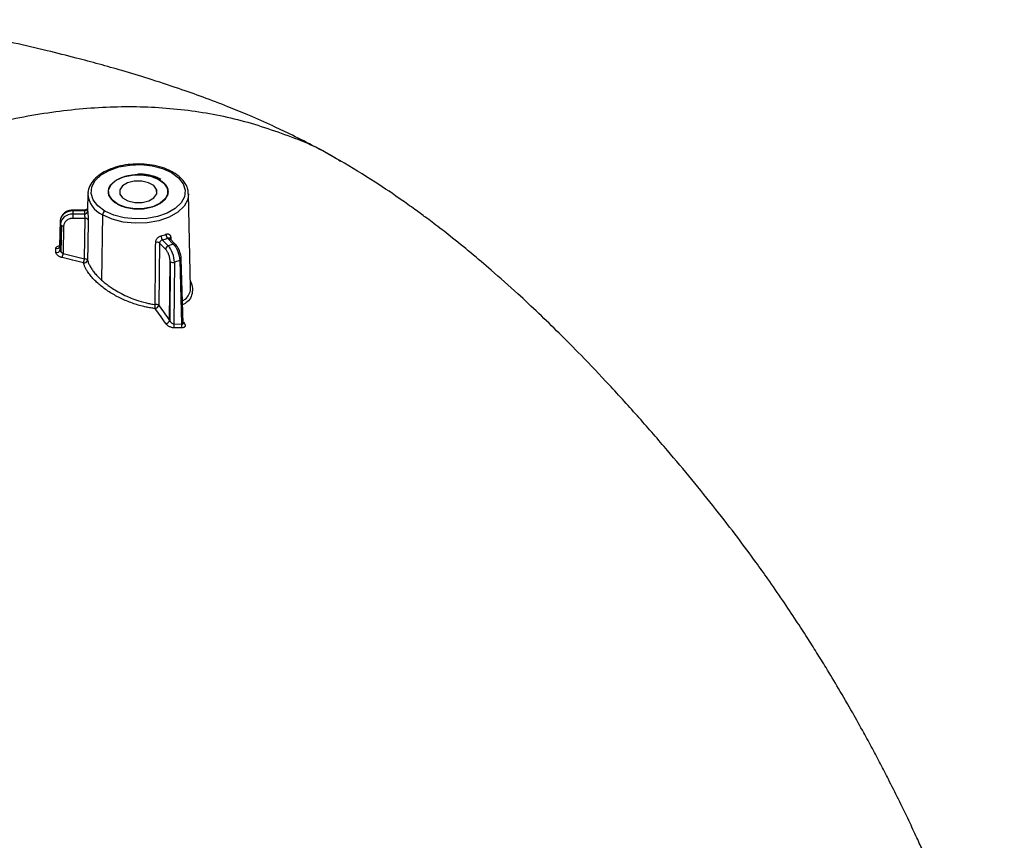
# Model space of a CAD drawing. Header units: millimetres. Extents: x 6 to 1356, y 6 to 1007.
# Tile 21 of 21: x 1153 to 1310, y 865 to 996. Entities that reach past the tile are written whole.
import ezdxf

# ---------------------------------------------------------------- set-up
doc = ezdxf.new("R2010")
doc.units = ezdxf.units.MM
doc.header["$LTSCALE"] = 5

msp = doc.modelspace()

# ---------------------------------------------------------------- linework, layer by layer
for p, q in [((1204.065, 973.52), (1204.183, 973.44)), ((1174.896, 968.931), (1174.896, 968.22)), ((1163.952, 968.232), (1163.899, 965.768)), ((1167.23, 968.576), (1167.23, 968.575)), ((1167.33, 968.015), (1167.33, 968.015)), ((1176.69, 968.575), (1176.69, 968.576)), ((1180.286, 953.347), (1179.968, 968.232)), ((1163.46, 965.672), (1161.586, 965.672)), ((1161.586, 965.672), (1161.586, 965.58)), ((1161.586, 965.039), (1161.586, 965.58)), ((1161.586, 965.58), (1163.411, 965.58)), ((1161.586, 964.349), (1161.586, 965.039)), ((1163.411, 965.039), (1161.586, 965.039)), ((1163.508, 964.349), (1161.586, 964.349)), ((1163.395, 957.923), (1163.508, 964.349)), ((1166.297, 964.905), (1166.141, 954.502)), ((1159.499, 959.969), (1159.586, 963.99)), ((1159.586, 963.42), (1159.499, 959.298)), ((1159.586, 963.42), (1159.586, 963.99)), ((1159.732, 963.219), (1159.644, 959.02)), ((1160.086, 963.131), (1159.994, 958.769)), ((1176.64, 961.171), (1177.552, 960.258)), ((1177.906, 960.204), (1176.885, 961.224)), ((1177.137, 961.328), (1177.144, 961.06)), ((1158.863, 958.913), (1158.863, 959.583)), ((1159.499, 959.969), (1159.499, 959.298)), ((1175.347, 960.403), (1175.253, 950.499)), ((1176.308, 959.442), (1175.347, 960.403)), ((1176.741, 959.988), (1175.828, 960.901)), ((1177.552, 960.258), (1176.741, 959.988)), ((1178.824, 957.925), (1178.824, 957.919)), ((1179.123, 947.628), (1178.824, 957.919)), ((1176.963, 948.096), (1177.036, 957.482)), ((1177.042, 947.972), (1177.115, 957.424)), ((1177.718, 957.376), (1177.643, 947.512)), ((1178.575, 957.661), (1177.718, 957.376)), ((1178.575, 957.661), (1178.869, 947.533)), ((1177.643, 947.512), (1178.869, 947.533)), ((1179.156, 947.839), (1179.293, 947.649))]:
    msp.add_line(p, q)
at = {"flags": 128}
for points in [[(1166.65, 965.511), (1165.534, 966.333), (1164.791, 967.286), (1164.465, 968.314), (1164.574, 969.357), (1165.113, 970.355), (1166.049, 971.249), (1167.329, 971.988), (1168.878, 972.528), (1170.606, 972.839), (1172.413, 972.902), (1174.193, 972.714), (1175.844, 972.285), (1177.269, 971.641)], [(1177.269, 971.641), (1178.385, 970.818), (1179.128, 969.865), (1179.455, 968.837), (1179.345, 967.794), (1178.807, 966.797), (1177.87, 965.902), (1176.59, 965.164), (1175.041, 964.623), (1173.313, 964.312), (1171.506, 964.249), (1169.726, 964.437), (1168.075, 964.866), (1166.65, 965.511)], [(1167.33, 968.015), (1167.257, 968.869), (1167.644, 969.693), (1168.453, 970.408), (1169.606, 970.944), (1170.989, 971.248), (1172.467, 971.291), (1173.895, 971.067), (1175.134, 970.6), (1176.062, 969.934), (1176.589, 969.136)], [(1176.589, 969.136), (1176.662, 968.283), (1176.275, 967.458), (1175.466, 966.743), (1174.313, 966.207), (1172.93, 965.903), (1171.452, 965.861), (1170.024, 966.084), (1168.785, 966.552), (1167.857, 967.217), (1167.33, 968.015)], [(1174.896, 968.931), (1174.437, 969.553), (1173.6, 970.026), (1172.514, 970.278), (1171.344, 970.271), (1170.267, 970.006), (1169.448, 969.523), (1169.011, 968.896), (1169.024, 968.22)], [(1169.024, 968.22), (1169.483, 967.599), (1170.319, 967.126), (1171.405, 966.874), (1172.575, 966.881), (1173.652, 967.146), (1174.471, 967.628), (1174.908, 968.255), (1174.896, 968.931)], [(1179.968, 968.232), (1179.837, 967.341), (1179.263, 966.277), (1178.264, 965.323), (1176.899, 964.535), (1175.246, 963.959), (1173.403, 963.627), (1171.476, 963.56), (1169.577, 963.761), (1167.817, 964.218), (1166.297, 964.905)], [(1168.615, 966.645), (1169.838, 966.135), (1171.278, 965.873), (1172.786, 965.887), (1174.211, 966.174), (1175.406, 966.705), (1176.251, 967.427), (1176.659, 968.266), (1176.69, 968.575)], [(1159.586, 963.99), (1159.588, 964.019), (1159.595, 964.045)]]:
    msp.add_lwpolyline(points, dxfattribs=at)
for centre, radius, start, end in [((1175.561, 970.094), 0.486, 120.00695, 121.95361), ((1177.415, 971.442), 0.247, 65.10725, 126.23057), ((1167.791, 968.441), 3.839, 182.02436, 247.09809), ((1163.464, 966.037), 0.46, 263.43486, 342.22494), ((1166.591, 965.711), 2.692, 178.77886, 185.42945), ((1168.83, 966.241), 0.457, 117.98143, 120.00754), ((1166.257, 965.31), 2.858, 174.56966, 185.43034), ((1163.434, 965.519), 0.48, 267.24703, 352.49413), ((1163.567, 963.845), 0.508, 31.49807, 96.69589), ((1167.066, 964.862), 0.77, 122.65226, 176.77035), ((1159.835, 963.447), 0.25, 186.24851, 245.89223), ((1160.082, 963.874), 0.743, 241.91458, 270.27292), ((1172.63, 971.751), 10.617, 286.25916, 290.60701), ((1176.738, 961.581), 1.136, 181.0826, 216.78018), ((1172.671, 971.725), 11.275, 286.25916, 290.60701), ((1177.326, 961.843), 0.961, 181.71261, 224.35165), ((1177.248, 961.047), 0.302, 111.62342, 160.77061), ((1159.016, 960.048), 0.49, 251.76517, 350.77414), ((1174.911, 959.83), 0.72, 52.75347, 103.6044), ((1176.943, 959.383), 0.638, 108.45844, 174.66001), ((1177.684, 959.942), 0.342, 49.54648, 112.68687), ((1159.016, 959.378), 0.489, 251.72508, 350.60207), ((1162.362, 957.928), 2.514, 160.43871, 176.11707), ((1165.587, 957.083), 2.347, 159.04441, 175.83242), ((1163.452, 957.413), 0.513, 32.31576, 96.47591), ((1178.521, 957.963), 0.306, 279.97774, 351.71931), ((1163.348, 957.792), 0.548, 259.24911, 348.93485), ((1177.301, 957.761), 0.385, 226.45017, 241.16064), ((1177.476, 958.148), 0.809, 243.54264, 287.45947), ((1175.566, 950.284), 0.971, 159.25529, 197.38741), ((1174.548, 950.73), 0.741, 277.01757, 341.91965), ((1174.818, 949.93), 0.717, 52.66098, 102.97798), ((1176.251, 948.346), 0.755, 277.12335, 340.70041), ((1178.408, 947.283), 0.799, 163.3785, 207.99483), ((1179.627, 947.3), 0.794, 162.91668, 207.81888), ((1179.254, 947.912), 0.266, 240.17529, 278.32888)]:
    msp.add_arc(centre, radius, start, end)
for points, knots in [([(1204.078, 973.539), (1202.616, 974.36), (1199.975, 975.844), (1196.364, 977.659), (1193.589, 978.972), (1191.379, 979.967), (1189.03, 980.983), (1186.018, 982.22), (1182.354, 983.622), (1178.126, 985.123), (1173.804, 986.538), (1169.565, 987.82), (1165.735, 988.903), (1161.78, 989.959), (1157.257, 991.086), (1152.137, 992.287), (1146.651, 993.372), (1141.498, 994.211), (1136.986, 994.816), (1133.415, 995.216), (1130.381, 995.506), (1127.362, 995.746), (1125.167, 995.904), (1123.865, 995.962), (1123.744, 995.968)], [0, 0, 0, 0, 0.0611727, 0.1105458, 0.147908, 0.1734158, 0.1983309, 0.2392549, 0.289194, 0.3376151, 0.3983749, 0.4502042, 0.4948574, 0.5399588, 0.5962187, 0.6608165, 0.7270622, 0.7945929, 0.8457775, 0.8883856, 0.9219581, 0.9537914, 0.9957129, 1, 1, 1, 1]), ([(1138.184, 976.334), (1141.688, 977.439), (1148.685, 979.647), (1158.875, 981.517), (1168.753, 982.317), (1178.246, 981.929), (1187.329, 980.42), (1195.842, 977.631), (1201.433, 975.296), (1203.974, 973.581), (1204.065, 973.52)], [0, 0, 0, 0, 0.1420139, 0.2836298, 0.425152, 0.5668811, 0.7090956, 0.851773, 0.9946982, 1, 1, 1, 1]), ([(1170.828, 972.932), (1170.668, 972.925), (1169.939, 972.893), (1168.696, 972.619), (1167.195, 972.117), (1165.91, 971.413), (1164.887, 970.549), (1164.232, 969.553), (1163.932, 968.775), (1163.972, 968.362), (1163.977, 968.313)], [0, 0, 0, 0, 0.0436088, 0.1990212, 0.3548618, 0.5114058, 0.6687325, 0.8256632, 0.9791981, 1, 1, 1, 1]), ([(1177.519, 971.665), (1177.294, 971.787), (1176.643, 972.137), (1175.39, 972.584), (1173.764, 972.913), (1172.208, 973.042), (1171.235, 972.965), (1170.828, 972.932)], [0, 0, 0, 0, 0.1245367, 0.3602933, 0.595811, 0.8309582, 1, 1, 1, 1]), ([(1309.866, 828.801), (1309.497, 830.054), (1308.709, 832.73), (1307.518, 836.423), (1306.463, 839.568), (1305.608, 842.026), (1304.809, 844.263), (1303.893, 846.754), (1302.917, 849.323), (1301.939, 851.821), (1300.927, 854.334), (1299.725, 857.236), (1298.374, 860.381), (1297.078, 863.291), (1295.88, 865.907), (1294.57, 868.694), (1293.059, 871.807), (1291.539, 874.833), (1290.149, 877.521), (1288.84, 879.99), (1287.37, 882.696), (1285.579, 885.898), (1283.579, 889.35), (1281.656, 892.553), (1279.992, 895.246), (1278.416, 897.736), (1276.623, 900.498), (1274.538, 903.614), (1272.392, 906.716), (1270.007, 910.055), (1267.283, 913.741), (1263.874, 918.145), (1260.098, 922.799), (1256.086, 927.6), (1251.705, 932.645), (1247.117, 937.702), (1242.842, 942.2), (1239.1, 945.972), (1235.741, 949.234), (1232.145, 952.592), (1228.538, 955.807), (1224.935, 958.864), (1221.882, 961.336), (1219.535, 963.156), (1217.761, 964.491), (1216.105, 965.712), (1213.375, 967.658), (1209.324, 970.405), (1205.959, 972.415), (1204.079, 973.538)], [0, 0, 0, 0, 0.0216318, 0.0461829, 0.0641887, 0.0764935, 0.0891586, 0.1033558, 0.1202112, 0.134424, 0.1475322, 0.1647753, 0.1860567, 0.20381, 0.2171203, 0.2332242, 0.2542452, 0.2738071, 0.2887224, 0.303817, 0.3195364, 0.3391412, 0.3638119, 0.3847737, 0.4002659, 0.4155794, 0.4329612, 0.4541182, 0.4768616, 0.4946838, 0.5212424, 0.5520986, 0.5850574, 0.6181015, 0.6558188, 0.6947197, 0.7299442, 0.7567069, 0.7811863, 0.8059788, 0.8364331, 0.8594601, 0.882627, 0.9002645, 0.9079586, 0.9191174, 0.9340224, 0.9631424, 1, 1, 1, 1]), ([(1168.601, 966.637), (1168.531, 966.678), (1168.393, 966.761), (1168.203, 966.894), (1168.028, 967.033), (1167.869, 967.178), (1167.725, 967.329), (1167.503, 967.602), (1167.274, 968.015), (1167.178, 968.575), (1167.274, 969.136), (1167.563, 969.658), (1168.006, 970.126), (1168.581, 970.526), (1169.273, 970.858), (1170.083, 971.114), (1170.989, 971.281), (1171.959, 971.336), (1172.93, 971.281), (1173.741, 971.131), (1174.384, 970.942), (1174.881, 970.75), (1175.172, 970.593), (1175.318, 970.515)], [0, 0, 0, 0, 0.020137, 0.0401217, 0.0600334, 0.0799522, 0.0999581, 0.1201302, 0.1850445, 0.2500926, 0.3150015, 0.380055, 0.4399696, 0.5000281, 0.5599481, 0.6200013, 0.6849156, 0.7499637, 0.8148727, 0.8799261, 0.920025, 0.9598354, 1, 1, 1, 1]), ([(1175.318, 970.515), (1175.388, 970.473), (1175.526, 970.39), (1175.716, 970.257), (1175.891, 970.118), (1176.05, 969.973), (1176.194, 969.822), (1176.416, 969.549), (1176.645, 969.136), (1176.742, 968.576), (1176.645, 968.016), (1176.356, 967.493), (1175.913, 967.025), (1175.338, 966.626), (1174.647, 966.294), (1173.836, 966.038), (1172.93, 965.871), (1171.96, 965.815), (1170.99, 965.871), (1170.179, 966.02), (1169.536, 966.209), (1169.038, 966.401), (1168.747, 966.558), (1168.601, 966.637)], [0, 0, 0, 0, 0.02013702, 0.04012174, 0.06003341, 0.07995217, 0.09995808, 0.12013016, 0.18504452, 0.25009257, 0.31500154, 0.38005502, 0.43996959, 0.50002813, 0.55994812, 0.62000127, 0.68491564, 0.74996369, 0.81487267, 0.87992614, 0.92002501, 0.95983538, 1, 1, 1, 1]), ([(1175.568, 970.539), (1175.382, 970.638), (1174.845, 970.923), (1173.79, 971.24), (1172.703, 971.421), (1172.063, 971.391), (1171.885, 971.383)], [0, 0, 0, 0, 0.1819478, 0.5251815, 0.8678564, 1, 1, 1, 1]), ([(1179.926, 968.229), (1179.922, 968.464), (1179.911, 969.048), (1179.475, 969.938), (1178.712, 970.882), (1177.929, 971.396), (1177.519, 971.665)], [0, 0, 0, 0, 0.17641767, 0.43922354, 0.70588307, 1, 1, 1, 1]), ([(1163.898, 965.882), (1163.892, 965.878), (1163.881, 965.869), (1163.832, 965.819), (1163.741, 965.748), (1163.603, 965.683), (1163.504, 965.675), (1163.459, 965.672)], [0, 0, 0, 0, 0.177269, 0.3356069, 0.6038775, 0.821847, 1, 1, 1, 1]), ([(1159.586, 963.99), (1159.595, 964.41), (1159.815, 964.822), (1160.553, 965.41), (1161.067, 965.58), (1161.586, 965.58)], [0, 0, 0, 0, 0.5, 0.5, 1, 1, 1, 1]), ([(1161.586, 965.039), (1161.067, 965.039), (1160.553, 964.866), (1159.815, 964.267), (1159.595, 963.847), (1159.586, 963.42)], [0, 0, 0, 0, 0.5, 0.5, 1, 1, 1, 1]), ([(1161.586, 965.672), (1161.384, 965.656), (1160.947, 965.622), (1160.431, 965.384), (1160.058, 965.089), (1159.825, 964.791), (1159.686, 964.549), (1159.661, 964.406), (1159.658, 964.388)], [0, 0, 0, 0, 0.229769, 0.4974214, 0.6466659, 0.8058819, 0.9753111, 1, 1, 1, 1]), ([(1161.586, 964.349), (1161.539, 964.348), (1161.446, 964.346), (1161.307, 964.33), (1161.171, 964.303), (1160.987, 964.251), (1160.764, 964.158), (1160.528, 964), (1160.332, 963.807), (1160.194, 963.591), (1160.105, 963.362), (1160.092, 963.208), (1160.086, 963.131)], [0, 0, 0, 0, 0.06020811, 0.11999488, 0.17988762, 0.2404109, 0.36982205, 0.50009841, 0.62948249, 0.75980051, 0.87965641, 1, 1, 1, 1]), ([(1163.411, 965.58), (1163.418, 965.602), (1163.429, 965.644), (1163.446, 965.671), (1163.456, 965.668), (1163.46, 965.667)], [0, 0, 0, 0, 0.4300804, 0.7947841, 1, 1, 1, 1]), ([(1163.508, 964.349), (1163.508, 964.374), (1163.509, 964.424), (1163.502, 964.514), (1163.491, 964.615), (1163.466, 964.769), (1163.436, 964.928), (1163.418, 965.011), (1163.411, 965.039)], [0, 0, 0, 0, 0.1088631, 0.228562, 0.3594306, 0.5017215, 0.8286778, 1, 1, 1, 1]), ([(1163.91, 965.456), (1163.913, 965.431), (1163.918, 965.38), (1163.927, 965.286), (1163.939, 965.165), (1163.954, 965.012), (1163.97, 964.829), (1163.985, 964.641), (1163.995, 964.454), (1164.002, 964.272), (1164.001, 964.164), (1164, 964.11)], [0, 0, 0, 0, 0.082201, 0.164972, 0.2499703, 0.3753432, 0.4996271, 0.623071, 0.7485951, 0.874551, 1, 1, 1, 1]), ([(1174.742, 960.53), (1174.743, 960.565), (1174.747, 960.635), (1174.77, 960.743), (1174.812, 960.868), (1174.882, 961.008), (1174.989, 961.156), (1175.119, 961.29), (1175.27, 961.406), (1175.433, 961.501), (1175.546, 961.54), (1175.602, 961.559)], [0, 0, 0, 0, 0.0836331, 0.1668625, 0.2509377, 0.3763123, 0.5001158, 0.6245942, 0.7496369, 0.8759008, 1, 1, 1, 1]), ([(1176.366, 961.814), (1176.401, 961.826), (1176.47, 961.849), (1176.572, 961.866), (1176.686, 961.87), (1176.805, 961.852), (1176.919, 961.8), (1177.012, 961.718), (1177.079, 961.61), (1177.125, 961.48), (1177.133, 961.379), (1177.137, 961.328)], [0, 0, 0, 0, 0.082201, 0.164972, 0.2499703, 0.3753432, 0.4996271, 0.623071, 0.7485951, 0.874551, 1, 1, 1, 1]), ([(1176.824, 961.21), (1176.804, 961.21), (1176.767, 961.21), (1176.714, 961.198), (1176.673, 961.185), (1176.649, 961.175), (1176.64, 961.171)], [0, 0, 0, 0, 0.355295, 0.6404285, 0.8553366, 1, 1, 1, 1]), ([(1177.024, 960.963), (1177.022, 960.985), (1177.019, 961.033), (1176.999, 961.095), (1176.964, 961.15), (1176.919, 961.186), (1176.87, 961.204), (1176.839, 961.208), (1176.824, 961.21)], [0, 0, 0, 0, 0.1585539, 0.3328896, 0.5234934, 0.7307334, 0.8725691, 1, 1, 1, 1]), ([(1158.863, 959.583), (1158.867, 959.62), (1158.875, 959.695), (1158.956, 959.822), (1159.143, 959.933), (1159.372, 959.984), (1159.514, 959.966), (1159.53, 959.964)], [0, 0, 0, 0, 0.1603605, 0.3206713, 0.63923, 0.9577913, 1, 1, 1, 1]), ([(1175.828, 960.901), (1175.805, 960.894), (1175.741, 960.877), (1175.622, 960.821), (1175.481, 960.714), (1175.368, 960.564), (1175.354, 960.454), (1175.347, 960.403)], [0, 0, 0, 0, 0.0968113, 0.2639823, 0.5010665, 0.7724842, 1, 1, 1, 1]), ([(1177.718, 957.376), (1177.72, 957.806), (1177.616, 958.334), (1177.255, 959.299), (1177, 959.728), (1176.741, 959.988)], [0, 0, 0, 0, 0.5, 0.5, 1, 1, 1, 1]), ([(1177.552, 960.258), (1177.812, 959.999), (1178.071, 959.571), (1178.449, 958.612), (1178.564, 958.088), (1178.575, 957.661)], [0, 0, 0, 0, 0.5, 0.5, 1, 1, 1, 1]), ([(1178.824, 957.925), (1178.816, 958.043), (1178.8, 958.272), (1178.699, 958.749), (1178.507, 959.304), (1178.216, 959.848), (1178.005, 960.09), (1177.906, 960.203)], [0, 0, 0, 0, 0.1521239, 0.2959204, 0.5589296, 0.7931598, 1, 1, 1, 1]), ([(1159.855, 958.098), (1159.812, 958.109), (1159.726, 958.131), (1159.6, 958.177), (1159.458, 958.238), (1159.306, 958.321), (1159.155, 958.429), (1159.03, 958.546), (1158.936, 958.67), (1158.874, 958.795), (1158.866, 958.874), (1158.863, 958.913)], [0, 0, 0, 0, 0.0837557, 0.1669113, 0.2507866, 0.37614, 0.499981, 0.6243666, 0.7495167, 0.8755803, 1, 1, 1, 1]), ([(1159.499, 959.298), (1159.501, 959.279), (1159.504, 959.239), (1159.532, 959.17), (1159.577, 959.096), (1159.621, 959.046), (1159.644, 959.02)], [0, 0, 0, 0, 0.2310833, 0.473459, 0.7291811, 1, 1, 1, 1]), ([(1159.644, 959.02), (1159.661, 959.003), (1159.699, 958.963), (1159.774, 958.899), (1159.875, 958.83), (1159.952, 958.791), (1159.994, 958.769)], [0, 0, 0, 0, 0.17216278, 0.39615617, 0.67209647, 1, 1, 1, 1]), ([(1163.245, 957.254), (1162.671, 957.401), (1161.543, 957.689), (1160.41, 957.963), (1159.855, 958.098)], [0, 0, 0, 0, 0.509413, 1, 1, 1, 1]), ([(1159.994, 958.769), (1160.562, 958.632), (1161.698, 958.357), (1162.829, 958.067), (1163.395, 957.923)], [0, 0, 0, 0, 0.4997235, 1, 1, 1, 1]), ([(1177.036, 957.482), (1177.035, 957.521), (1177.035, 957.6), (1177.025, 957.724), (1177.01, 957.853), (1176.98, 958.036), (1176.925, 958.276), (1176.831, 958.565), (1176.715, 958.841), (1176.585, 959.083), (1176.448, 959.29), (1176.355, 959.392), (1176.308, 959.442)], [0, 0, 0, 0, 0.0602172, 0.1200127, 0.1799135, 0.240444, 0.3698664, 0.5001468, 0.629527, 0.7598337, 0.8796743, 1, 1, 1, 1]), ([(1174.639, 949.994), (1174.521, 950.008), (1174.285, 950.036), (1173.927, 950.09), (1173.568, 950.153), (1173.208, 950.226), (1172.664, 950.348), (1171.936, 950.543), (1171.021, 950.841), (1170.117, 951.189), (1168.932, 951.719), (1167.51, 952.496), (1166.232, 953.401), (1165.337, 954.178), (1164.739, 954.78), (1164.222, 955.396), (1163.84, 955.951), (1163.569, 956.435), (1163.377, 956.849), (1163.29, 957.119), (1163.245, 957.254)], [0, 0, 0, 0, 0.02537342, 0.05058287, 0.07566875, 0.10067081, 0.12562794, 0.18830308, 0.25002953, 0.3131155, 0.37506058, 0.49951485, 0.62500877, 0.68771349, 0.74966331, 0.812437, 0.87474704, 0.91665544, 0.95828789, 1, 1, 1, 1]), ([(1163.886, 957.687), (1163.912, 957.605), (1163.964, 957.439), (1164.065, 957.186), (1164.185, 956.928), (1164.324, 956.666), (1164.483, 956.401), (1164.661, 956.133), (1164.86, 955.863), (1165.077, 955.591), (1165.314, 955.318), (1165.571, 955.045), (1165.845, 954.772), (1166.042, 954.592), (1166.141, 954.502)], [0, 0, 0, 0, 0.07879346, 0.15833039, 0.23863691, 0.31973844, 0.40165971, 0.48442479, 0.56805709, 0.65257933, 0.7380136, 0.82438136, 0.91170342, 1, 1, 1, 1]), ([(1166.141, 954.502), (1166.23, 954.424), (1166.41, 954.266), (1166.697, 954.031), (1167, 953.796), (1167.32, 953.562), (1167.657, 953.329), (1168.205, 952.971), (1169.026, 952.489), (1170.063, 951.975), (1171.21, 951.495), (1172.269, 951.137), (1173.217, 950.888), (1173.846, 950.756), (1174.299, 950.678), (1174.541, 950.644), (1174.657, 950.628)], [0, 0, 0, 0, 0.0395645, 0.0800146, 0.1213562, 0.1635948, 0.2067356, 0.2507836, 0.3685092, 0.5000246, 0.6038911, 0.7498112, 0.846646, 0.9167666, 0.9599562, 1, 1, 1, 1]), ([(1179.019, 951.225), (1179.171, 951.308), (1179.637, 951.563), (1180.07, 952.21), (1180.325, 952.862), (1180.265, 953.286), (1180.253, 953.368)], [0, 0, 0, 0, 0.1806665, 0.5521434, 0.9134514, 1, 1, 1, 1]), ([(1180.265, 954.324), (1180.306, 954.244), (1180.559, 953.753), (1180.639, 952.906), (1180.446, 951.874), (1179.902, 951.073), (1179.299, 950.731), (1179.038, 950.583)], [0, 0, 0, 0, 0.0490218, 0.3029793, 0.5543484, 0.8068094, 1, 1, 1, 1]), ([(1175.253, 950.499), (1175.539, 950.101), (1176.11, 949.306), (1176.679, 948.499), (1176.963, 948.096)], [0, 0, 0, 0, 0.5006654, 1, 1, 1, 1]), ([(1176.344, 947.596), (1176.059, 948.001), (1175.491, 948.806), (1174.922, 949.6), (1174.639, 949.994)], [0, 0, 0, 0, 0.5031956, 1, 1, 1, 1]), ([(1177.703, 946.908), (1177.664, 946.909), (1177.586, 946.909), (1177.461, 946.926), (1177.312, 946.959), (1177.139, 947.014), (1176.949, 947.098), (1176.767, 947.201), (1176.601, 947.322), (1176.454, 947.455), (1176.381, 947.549), (1176.344, 947.596)], [0, 0, 0, 0, 0.0830145, 0.1660875, 0.2505744, 0.3754182, 0.500129, 0.6251408, 0.7497343, 0.8759598, 1, 1, 1, 1]), ([(1176.963, 948.096), (1176.975, 948.076), (1176.998, 948.034), (1177.027, 947.993), (1177.042, 947.972)], [0, 0, 0, 0, 0.47988606, 1, 1, 1, 1]), ([(1177.042, 947.972), (1177.062, 947.946), (1177.109, 947.884), (1177.203, 947.784), (1177.341, 947.666), (1177.496, 947.564), (1177.599, 947.528), (1177.643, 947.512)], [0, 0, 0, 0, 0.1195219, 0.2863126, 0.5003951, 0.7894929, 1, 1, 1, 1]), ([(1178.926, 946.93), (1178.721, 946.927), (1178.314, 946.921), (1177.906, 946.913), (1177.703, 946.908)], [0, 0, 0, 0, 0.5024334, 1, 1, 1, 1]), ([(1178.869, 947.533), (1178.891, 947.527), (1178.932, 947.515), (1178.987, 947.511), (1179.034, 947.516), (1179.058, 947.527), (1179.069, 947.533)], [0, 0, 0, 0, 0.2768529, 0.5347485, 0.7751826, 1, 1, 1, 1]), ([(1179.293, 947.649), (1179.313, 947.619), (1179.354, 947.557), (1179.396, 947.466), (1179.427, 947.362), (1179.433, 947.25), (1179.399, 947.139), (1179.327, 947.048), (1179.22, 946.982), (1179.086, 946.939), (1178.98, 946.933), (1178.926, 946.93)], [0, 0, 0, 0, 0.084473, 0.1673891, 0.2503041, 0.3750808, 0.4998794, 0.6238524, 0.7497073, 0.8737083, 1, 1, 1, 1]), ([(1179.069, 947.533), (1179.081, 947.543), (1179.106, 947.563), (1179.123, 947.606), (1179.121, 947.641), (1179.12, 947.653)], [0, 0, 0, 0, 0.37751815, 0.78202819, 1, 1, 1, 1])]:
    msp.add_open_spline(points, degree=3, knots=knots)
for points in [[(1164, 964.11), (1163.962, 961.969), (1163.924, 959.828), (1163.886, 957.687)], [(1174.657, 950.628), (1174.687, 953.929), (1174.715, 957.229), (1174.742, 960.53)]]:
    msp.add_open_spline(points, degree=3)

doc.saveas('drawing.dxf')
